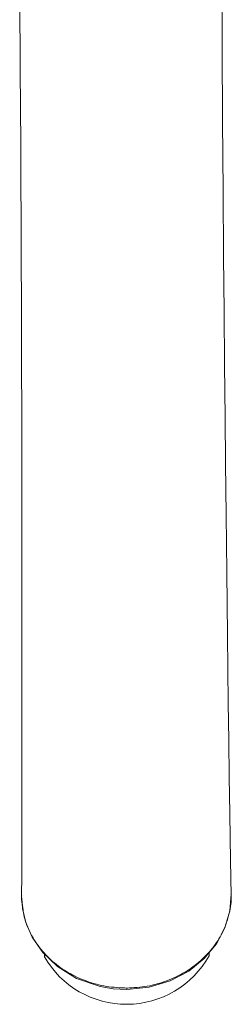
# Model space of a CAD drawing. Header units: millimetres. Extents: x 219.937 to 220.081, y 142.771 to 143.035.
# Tile 1 of 5: x 220.052 to 220.081, y 142.771 to 142.903. Entities that reach past the tile are written whole.
import ezdxf

# ---------------------------------------------------------------- set-up
doc = ezdxf.new("R2010")
doc.units = ezdxf.units.MM
doc.layers.add('SANINDUSA', color=3, linetype='Continuous')

msp = doc.modelspace()

# ---------------------------------------------------------------- linework, layer by layer
at = {"layer": 'SANINDUSA', "linetype": 'Continuous', "lineweight": 15}
for p, q in [((220.0555474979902, 142.7777934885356), (220.055549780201, 142.7774240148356)), ((220.0775493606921, 142.7775598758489), (220.0775467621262, 142.7779806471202))]:
    msp.add_line(p, q, dxfattribs=at)
at = {"layer": 'SANINDUSA', "linetype": 'Continuous', "lineweight": 15, "flags": 128}
for points in [[(220.0804890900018, 142.7856850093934), (220.0804456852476, 142.7879586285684), (220.0804021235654, 142.7903923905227), (220.0803566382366, 142.7932838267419), (220.0803092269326, 142.7966429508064), (220.0802457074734, 142.8014264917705), (220.0801827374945, 142.806425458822), (220.0801220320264, 142.8113713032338), (220.0800109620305, 142.8204791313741), (220.0799121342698, 142.8288893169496), (220.0798254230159, 142.836568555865), (220.0797504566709, 142.843487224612), (220.0796866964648, 142.8496196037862), (220.0796168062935, 142.8566675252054), (220.0795502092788, 142.8637854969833), (220.0794858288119, 142.8711564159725), (220.0794161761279, 142.87989283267), (220.0793495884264, 142.8893145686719), (220.0792894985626, 142.8989743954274), (220.0792370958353, 142.9087632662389)], [(220.0522610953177, 142.90594664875), (220.0523275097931, 142.896119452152), (220.0523865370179, 142.886074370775), (220.0524129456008, 142.8810017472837), (220.0524362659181, 142.8760484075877), (220.0524579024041, 142.870879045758), (220.0524805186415, 142.8646995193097), (220.0525027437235, 142.8574876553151), (220.0525230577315, 142.8492499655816), (220.0525400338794, 142.8399983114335), (220.0525523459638, 142.8297663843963), (220.0525588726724, 142.8186194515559), (220.0525596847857, 142.8142170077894), (220.0525597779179, 142.8096684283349), (220.0525600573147, 142.8048317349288), (220.0525581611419, 142.8000974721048), (220.0525532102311, 142.7956187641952), (220.052544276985, 142.7915600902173), (220.0525287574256, 142.7883605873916), (220.0525099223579, 142.7855122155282)], [(220.0525325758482, 142.7852971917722), (220.0526297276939, 142.7839003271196), (220.052633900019, 142.7838826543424)], [(220.066576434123, 142.7730165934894), (220.0695681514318, 142.773334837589), (220.07235377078, 142.7741882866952), (220.0748315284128, 142.7755077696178), (220.0768978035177, 142.777192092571), (220.0785195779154, 142.7791627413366), (220.0796548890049, 142.7813088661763), (220.0803054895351, 142.7835446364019), (220.080487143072, 142.7857853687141)], [(220.052633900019, 142.7838826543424), (220.0530758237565, 142.7820097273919), (220.0539404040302, 142.7800213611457), (220.0553262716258, 142.778006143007), (220.0572858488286, 142.7761225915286), (220.0598553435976, 142.7745277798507), (220.0629972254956, 142.7734224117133), (220.064736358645, 142.7731206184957), (220.0665779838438, 142.7730166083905)]]:
    msp.add_lwpolyline(points, dxfattribs=at)
at = {"layer": 'SANINDUSA', "linetype": 'Continuous', "lineweight": 15}
msp.add_arc((220.0665114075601, 142.7836712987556), 0.01261688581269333, 209.6798171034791, 331.0278881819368, dxfattribs=at)
for points, knots in [([(220.0525244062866, 142.7856151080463), (220.05251938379, 142.7855717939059), (220.0524547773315, 142.7850146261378), (220.0525779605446, 142.784458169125), (220.0526915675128, 142.7839449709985)], [0, 0, 0, 0, 0.07773985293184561, 0.9999999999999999, 0.9999999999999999, 0.9999999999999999, 0.9999999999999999]), ([(220.0665759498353, 142.7732203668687), (220.0674894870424, 142.7732761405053), (220.0693193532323, 142.7733878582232), (220.0719559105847, 142.7741443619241), (220.0743820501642, 142.7753025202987), (220.0765078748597, 142.7768616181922), (220.0782423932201, 142.7787471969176), (220.0795440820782, 142.7808968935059), (220.0802846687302, 142.7832177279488), (220.0805828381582, 142.7848873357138), (220.0804773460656, 142.7857356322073), (220.0804710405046, 142.7857863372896)], [0, 0, 0, 0, 0.1237009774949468, 0.2477799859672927, 0.3720082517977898, 0.4957201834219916, 0.620110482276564, 0.7437990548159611, 0.8680891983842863, 0.9921153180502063, 1, 1, 1, 1]), ([(220.0526915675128, 142.7839449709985), (220.0527181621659, 142.7836533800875), (220.0528177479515, 142.7825614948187), (220.0535428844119, 142.7807444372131), (220.0548271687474, 142.7786105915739), (220.0565969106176, 142.7767433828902), (220.0587348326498, 142.7752111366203), (220.0611768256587, 142.7740811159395), (220.063822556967, 142.7733548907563), (220.0656579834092, 142.7732652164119), (220.0665759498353, 142.7732203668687)], [0, 0, 0, 0, 0.04941626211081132, 0.1850431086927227, 0.3211521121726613, 0.4565107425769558, 0.5926520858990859, 0.7281427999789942, 0.8640338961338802, 1, 1, 1, 1]), ([(220.0665759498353, 142.7732203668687), (220.0665764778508, 142.7731374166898), (220.0665772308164, 142.773019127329), (220.0665771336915, 142.7730375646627), (220.0665771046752, 142.7730430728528)], [0, 0, 0, 0, 0.7012480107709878, 1, 1, 1, 1])]:
    msp.add_open_spline(points, degree=3, knots=knots, dxfattribs=at)

doc.saveas('drawing.dxf')
